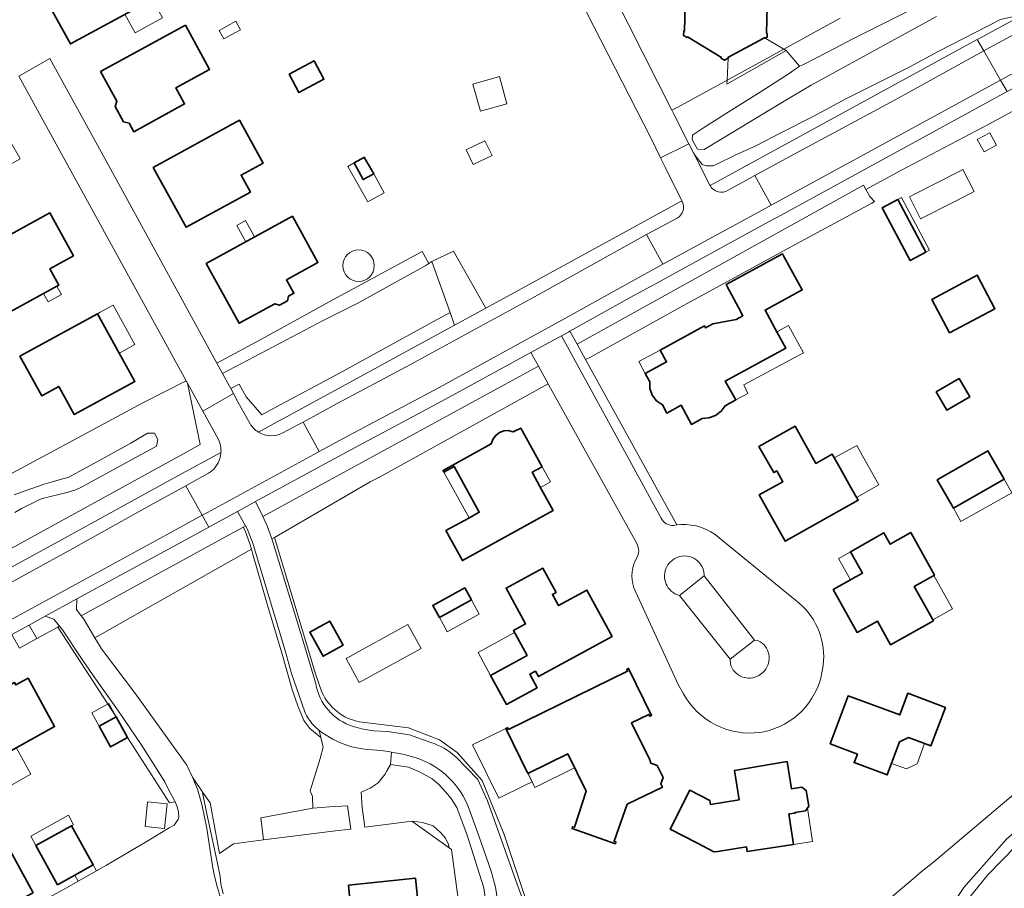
# Model space of a CAD drawing. Extents: x 147051 to 149075, y 463071 to 465537.
# Tile 135 of 229: x 148748 to 148901, y 463814 to 463949. Entities that reach past the tile are written whole.
import ezdxf

# ---------------------------------------------------------------- set-up
doc = ezdxf.new("R2010")
doc.units = 0
doc.header["$LTSCALE"] = 0.5
for name, color, linetype, lineweight in [('B-PV-GR-BEPLANTING_CULTUUR_BOSPLANTSOEN-GV', 252, 'CONTINUOUS', 18), ('B-PV-GR-BEPLANTING_CULTUUR_HEESTERS-GV', 252, 'CONTINUOUS', 18), ('B-PV-OG-BEBOUWING-GV', 6, 'CONTINUOUS', 35), ('B-PV-OG-BEBOUWING_BASSIN-GV', 6, 'CONTINUOUS', 18), ('B-PV-OG-BEBOUWING_LUIFEL-GV', 6, 'CONTINUOUS', 18), ('B-PV-OG-TERREIN_BEGROEID-GV', 252, 'CONTINUOUS', 18), ('B-PV-OG-TERREIN_ERF-GV', 252, 'CONTINUOUS', 18), ('B-PV-VH-GESLOTENVERHARDING_ASFALT-GV', 252, 'CONTINUOUS', 18), ('B-PV-VH-HALFVERHARDING_GRIND-GV', 252, 'CONTINUOUS', 18), ('B-PV-VH-ONVERHARD_ZAND-GV', 252, 'CONTINUOUS', 18), ('B-PV-VH-OPENVERHARDING_BETONSTRAATSTEEN-GV', 252, 'CONTINUOUS', 18), ('B-PV-VH-OPENVERHARDING_STRAATBAKSTEEN-GV', 252, 'CONTINUOUS', 18), ('B-PV-VH-OPENVERHARDING_TEGEL-GV', 252, 'CONTINUOUS', 18)]:
    doc.layers.add(name, color=color, linetype=linetype, lineweight=lineweight)

msp = doc.modelspace()

# ---------------------------------------------------------------- linework, layer by layer
at = {"layer": 'B-PV-GR-BEPLANTING_CULTUUR_BOSPLANTSOEN-GV', "flags": 128}
for points in [[(148882.503, 463948.807), (148887.706, 463951.365)], [(148887.706, 463951.365), (148882.503, 463948.807)], [(148890.836, 463949.941), (148883.758, 463946.029), (148871.379, 463939.259), (148867.178, 463936.752), (148854.759, 463929.261), (148853.697, 463929.323), (148853.27, 463930.011), (148852.868, 463930.815), (148852.95, 463931.467), (148854.795, 463932.735), (148859.046, 463935.442), (148863.597, 463938.275), (148867.948, 463941.083), (148869.548, 463942.211), (148867.464, 463944.622), (148867.114, 463944.868), (148858.405, 463940.102), (148850.644, 463935.854), (148849.73, 463935.358), (148849.972, 463934.878), (148852.373, 463930.132), (148853.08, 463928.734), (148853.324, 463928.327), (148854.427, 463926.927), (148855.028, 463926.727), (148856.154, 463926.728), (148856.729, 463926.954), (148859.655, 463928.408), (148862.882, 463929.863), (148866.658, 463931.844), (148871.66, 463934.377), (148876.737, 463937.136), (148886.616, 463942.052), (148891.193, 463944.534), (148900.794, 463949.451)], [(148875.89, 463949.671), (148867.114, 463944.868)], [(148883.758, 463946.029), (148890.836, 463949.941)], [(148877.927, 463946.5), (148882.503, 463948.807)], [(148882.503, 463948.807), (148877.927, 463946.5)], [(148873.9, 463944.393), (148877.927, 463946.5)], [(148877.927, 463946.5), (148873.9, 463944.393)], [(148871.379, 463939.259), (148883.758, 463946.029)], [(148867.114, 463944.868), (148867.464, 463944.622)], [(148867.464, 463944.622), (148869.548, 463942.211)], [(148870.048, 463942.437), (148873.9, 463944.393)], [(148873.9, 463944.393), (148870.048, 463942.437)], [(148869.548, 463942.211), (148867.948, 463941.083)], [(148869.548, 463942.211), (148870.048, 463942.437)], [(148870.048, 463942.437), (148869.548, 463942.211)], [(148867.948, 463941.083), (148863.597, 463938.275)], [(148867.178, 463936.752), (148871.379, 463939.259)], [(148863.597, 463938.275), (148859.046, 463935.442)], [(148854.759, 463929.261), (148867.178, 463936.752)], [(148859.046, 463935.442), (148854.795, 463932.735)], [(148854.795, 463932.735), (148852.95, 463931.467)], [(148852.95, 463931.467), (148852.868, 463930.815)], [(148852.868, 463930.815), (148853.27, 463930.011)], [(148853.27, 463930.011), (148853.697, 463929.323)], [(148853.697, 463929.323), (148854.759, 463929.261)], [(148735.481, 463860.916), (148772.573, 463881.268), (148773.258, 463881.644), (148776.425, 463883.382), (148774.451, 463892.955), (148774.255, 463893.311), (148767.536, 463889.875), (148742.448, 463876.417)], [(148747.646, 463872.847), (148748.684, 463873.438), (148749.385, 463873.814), (148750.449, 463874.352), (148751.166, 463874.692), (148751.888, 463875.018), (148753.163, 463875.311), (148754.435, 463875.621), (148755.702, 463875.949), (148756.965, 463876.293), (148757.765, 463876.67), (148769.621, 463883.124), (148769.856, 463884.188), (148769.324, 463885.145), (148768.247, 463885.145), (148765.639, 463883.611), (148760.012, 463880.502), (148755.936, 463878.295), (148754.864, 463878.013), (148753.263, 463877.558), (148752.202, 463877.233), (148751.146, 463876.891), (148750.097, 463876.531), (148749.053, 463876.155), (148747.5, 463875.558)], [(148747.5, 463875.558), (148749.053, 463876.155), (148750.097, 463876.531), (148751.146, 463876.891), (148752.202, 463877.233), (148753.263, 463877.558), (148754.864, 463878.013), (148755.936, 463878.295), (148760.012, 463880.502), (148765.639, 463883.611), (148768.247, 463885.145), (148769.324, 463885.145), (148769.856, 463884.188), (148769.621, 463883.124), (148757.765, 463876.67), (148756.965, 463876.293), (148755.702, 463875.949), (148754.435, 463875.621), (148753.163, 463875.311), (148751.888, 463875.018), (148751.166, 463874.692), (148750.449, 463874.352), (148749.385, 463873.814), (148748.684, 463873.438), (148747.646, 463872.847)], [(148889.423, 463806.079), (148895.073, 463814.573), (148901.708, 463822.08), (148910.732, 463829.891), (148919.192, 463837.495), (148918.997, 463837.871), (148917.709, 463840.281), (148917.327, 463841.237), (148917.162, 463841.115), (148890.386, 463818.468), (148888.451, 463816.979), (148887.577, 463816.207), (148879.477, 463809.365)], [(148914.124, 463814.21), (148925.027, 463826.365), (148920.204, 463835.706), (148918.088, 463833.873), (148909.519, 463826.138), (148903.149, 463820.981), (148898.826, 463816.506), (148895.945, 463812.942)], [(148820.773, 463812.601), (148820.489, 463814.516), (148817.892, 463822.706), (148816.299, 463826.972), (148815.446, 463828.375), (148814.555, 463829.417), (148813.474, 463830.612), (148812.45, 463831.446), (148810.63, 463832.489), (148808.81, 463833.247), (148806.004, 463833.683), (148805.444, 463832.704), (148805.094, 463832.091), (148804.108, 463830.801), (148802.819, 463829.967), (148801.454, 463829.36), (148801.606, 463827.01), (148802.001, 463823.917), (148808.967, 463824.796), (148809.482, 463824.773), (148809.392, 463824.837), (148810.969, 463824.664), (148812.623, 463824.135), (148813.78, 463823.11), (148814.541, 463822.217), (148815.037, 463821.224), (148815.097, 463820.733), (148815.459, 463820.473), (148818.316, 463799.353)], [(148780.018, 463813.554), (148779.641, 463815.131), (148779.514, 463816.283), (148778.809, 463819.787), (148777.475, 463826.019), (148776.803, 463829.336), (148776.933, 463829.155), (148775.208, 463831.696), (148775.376, 463831.328), (148776.079, 463829.677), (148776.758, 463827.224), (148777.438, 463823.745), (148778.346, 463817.938), (148778.598, 463816.536), (148779.051, 463814.709), (148779.855, 463812.131)]]:
    msp.add_lwpolyline(points, dxfattribs=at)
for points in [[(148879.52, 463923.707), (148834.983, 463899.018), (148836.312, 463896.605), (148836.959, 463896.931), (148851.552, 463904.994), (148857.887, 463908.469), (148867.176, 463913.544), (148880.798, 463920.941), (148881.206, 463921.162), (148880.5, 463921.965), (148879.874, 463923.065)], [(148795.642, 463902.711), (148800.823, 463905.336), (148811.469, 463911.207), (148811.954, 463911.537), (148810.926, 463913.419), (148797.018, 463905.896), (148785.863, 463899.748), (148779.015, 463896.039), (148779.897, 463894.431)], [(148783.561, 463890.803), (148785.987, 463888.015), (148788.184, 463889.21), (148798.096, 463894.509), (148812.677, 463902.53), (148815.247, 463903.943), (148812.434, 463911.864), (148811.954, 463911.537), (148811.469, 463911.207), (148800.823, 463905.336), (148795.642, 463902.711), (148779.897, 463894.431), (148780.955, 463892.499), (148781.164, 463892.115), (148782.503, 463892.796)], [(148804.161, 463878.276), (148830.519, 463892.815), (148828.977, 463895.602), (148786.139, 463872.223), (148786.826, 463870.789), (148787.57, 463868.756), (148787.952, 463868.977), (148799.36, 463875.606), (148802.836, 463877.587)], [(148783.404, 463869.992), (148783.12, 463870.56), (148757.942, 463856.755), (148758.338, 463856.24), (148760.069, 463853.348), (148784.376, 463867.132), (148784.122, 463867.987)], [(148775.208, 463831.696), (148776.933, 463829.155), (148777.962, 463827.717), (148779.429, 463819.829), (148781.59, 463821.346), (148786.29, 463821.937), (148785.87, 463825.379), (148793.947, 463826.858), (148793.879, 463828.709), (148793.5, 463829.584), (148795.062, 463834.592), (148795.513, 463836.341), (148795.196, 463837.879), (148793.486, 463839.265), (148792.551, 463840.505), (148791.613, 463842.776), (148790.721, 463845.35), (148789.058, 463851.179), (148786.99, 463858.096), (148784.552, 463866.521), (148784.376, 463867.132), (148760.069, 463853.348), (148761.084, 463851.652), (148766.35, 463844.638), (148774.347, 463833.58)], [(148786.29, 463821.937), (148797.857, 463823.393), (148799.834, 463823.643), (148799.331, 463827.237), (148796.529, 463827.113), (148793.947, 463826.858), (148785.87, 463825.379)], [(148809.392, 463824.837), (148809.482, 463824.773), (148815.097, 463820.733), (148815.037, 463821.224), (148814.541, 463822.217), (148813.78, 463823.11), (148812.623, 463824.135), (148810.969, 463824.664)]]:
    msp.add_lwpolyline(points, close=True, dxfattribs=at)
at = {"layer": 'B-PV-GR-BEPLANTING_CULTUUR_HEESTERS-GV', "flags": 128}
for points in [[(148849.875, 463865.494), (148849.311, 463864.977)], [(148850.933, 463859.962), (148854.74, 463862.984)], [(148854.74, 463862.984), (148854.677, 463863.681)], [(148850.196, 463860.217), (148850.933, 463859.962)], [(148862.571, 463853.02), (148858.803, 463850.056)], [(148863.101, 463852.947), (148862.571, 463853.02)], [(148863.466, 463852.751), (148863.101, 463852.947)], [(148858.803, 463850.056), (148858.81, 463849.261)], [(148863.251, 463847.507), (148863.875, 463847.968)]]:
    msp.add_lwpolyline(points, dxfattribs=at)
at = {"layer": 'B-PV-GR-BEPLANTING_CULTUUR_HEESTERS-GV'}
for points in [[(148854.677, 463863.681, 0.5407819), (148849.875, 463865.494)], [(148849.311, 463864.977, 0.4728797), (148850.196, 463860.217)], [(148863.875, 463847.968, 0.4810831), (148863.466, 463852.751)], [(148858.81, 463849.261, 0.4845028), (148863.251, 463847.507)]]:
    msp.add_lwpolyline(points, format="xyb", dxfattribs=at)
at = {"layer": 'B-PV-GR-BEPLANTING_CULTUUR_HEESTERS-GV', "flags": 128}
msp.add_lwpolyline([(148752.334, 463856.701), (148749.853, 463855.346), (148751.045, 463853.248), (148754.288, 463855.009), (148754.585, 463855.17), (148753.702, 463856.245)], close=True, dxfattribs=at)
at = {"layer": 'B-PV-OG-BEBOUWING-GV', "flags": 128}
for points in [[(148768.995, 463952.643), (148763.429, 463962.749), (148758.863, 463960.251), (148758.737, 463960.477), (148750.57, 463955.97), (148756.273, 463945.658)], [(148774.125, 463948.577), (148760.953, 463941.369), (148763.478, 463936.774), (148763.237, 463935.924), (148764.531, 463933.579), (148765.375, 463933.326), (148766.097, 463932.007), (148773.989, 463936.331), (148772.625, 463938.818), (148777.887, 463941.704)], [(148790.24, 463940.955), (148791.772, 463938.103), (148795.651, 463940.187), (148794.119, 463943.038)], [(148769.114, 463926.484), (148774.244, 463917.178), (148784.236, 463922.646), (148782.786, 463925.29), (148786.222, 463927.159), (148782.531, 463933.819)], [(148801.935, 463928.067), (148800.347, 463927.177), (148800.385, 463927.108), (148801.767, 463924.589), (148803.387, 463925.477), (148801.982, 463927.984)], [(148884.84, 463921.482), (148882.392, 463920.182), (148886.734, 463912), (148889.183, 463913.3)], [(148741.824, 463913.234), (148746.905, 463904.02), (148752.091, 463906.865), (148754.161, 463908.001), (148754.453, 463908.161), (148753.047, 463910.704), (148756.734, 463912.732), (148753.066, 463919.4)], [(148777.343, 463911.556), (148782.48, 463902.261), (148788.025, 463905.284), (148788.729, 463905.045), (148789.995, 463905.749), (148790.174, 463906.467), (148790.991, 463906.917), (148789.831, 463909), (148794.73, 463911.683), (148790.75, 463918.894)], [(148858.321, 463907.946), (148860.08, 463904.703), (148860.772, 463903.428), (148859.708, 463902.851), (148856.067, 463902.139), (148854.959, 463901.538), (148854.797, 463901.837), (148847.897, 463898.094), (148848.908, 463896.231), (148845.577, 463894.424), (148846.276, 463893.162), (148846.312, 463892.093), (148846.68, 463891.051), (148847.357, 463890.182), (148848.248, 463889.563), (148848.944, 463888.286), (148851.143, 463889.509), (148852.774, 463886.537), (148854.436, 463887.461), (148855.485, 463887.541), (148856.511, 463887.913), (148857.364, 463888.589), (148858.005, 463889.412), (148859.638, 463890.333), (148858.01, 463893.273), (148867.424, 463898.379), (148866.092, 463900.834), (148864.215, 463904.295), (148869.981, 463907.423), (148867.093, 463912.747), (148866.939, 463913.031), (148858.149, 463908.263)], [(148892.863, 463900.757), (148899.934, 463904.518), (148897.176, 463909.702), (148890.105, 463905.942)], [(148760.449, 463903.717), (148748.425, 463897.126), (148751.814, 463890.988), (148754.449, 463892.428), (148756.863, 463888.049), (148766.25, 463893.184), (148763.826, 463897.584)], [(148890.807, 463891.574), (148892.46, 463888.751), (148896.021, 463890.836), (148894.368, 463893.659)], [(148829.566, 463879.953), (148826.248, 463885.967), (148825.06, 463885.373), (148824.281, 463885.583), (148823.591, 463885.512), (148822.926, 463885.251), (148822.359, 463884.822), (148821.938, 463884.267), (148821.645, 463883.488), (148814.177, 463879.374), (148814.299, 463879.111), (148815.907, 463879.991), (148819.793, 463872.889), (148818.148, 463871.976), (148814.62, 463870.018), (148817.166, 463865.352), (148831.276, 463873.129), (148829.201, 463876.894), (148827.993, 463879.086)], [(148875.869, 463879.705), (148874.64, 463881.893), (148872.111, 463880.472), (148868.873, 463886.234), (148863.249, 463883.109), (148865.557, 463879.051), (148866.009, 463879.308), (148866.966, 463877.626), (148863.285, 463875.583), (148867.333, 463868.38), (148878.657, 463874.744), (148877.556, 463876.703)], [(148890.963, 463877.92), (148893.461, 463873.526), (148901.34, 463878.005), (148898.842, 463882.398)], [(148887.388, 463861.326), (148890.51, 463863.077), (148886.83, 463869.748), (148883.663, 463867.912), (148882.684, 463869.656), (148877.479, 463866.735), (148879.351, 463863.416), (148877.85, 463862.569), (148877.479, 463862.36), (148874.795, 463860.846), (148878.514, 463854.189), (148881.664, 463855.953), (148883.72, 463852.287), (148890.366, 463856.014)], [(148828.555, 463848.189), (148829.021, 463847.335), (148840.44, 463853.58), (148836.51, 463860.788), (148832.105, 463858.38), (148831.155, 463860.117), (148831.721, 463860.424), (148829.662, 463864.21), (148823.96, 463861.097), (148827, 463855.522), (148825.115, 463854.494), (148827.232, 463850.614), (148821.56, 463847.52), (148824.024, 463843.004), (148828.777, 463845.598), (148827.637, 463847.688)], [(148817.553, 463861.139), (148812.57, 463858.408), (148813.592, 463856.543), (148818.576, 463859.274)], [(148798.642, 463852.21), (148796.568, 463855.967), (148793.446, 463854.244), (148795.521, 463850.486)], [(148827.329, 463832.294), (148833.533, 463835.337), (148836.392, 463829.51), (148834.594, 463823.909), (148834.299, 463824.004), (148834.205, 463823.709), (148840.954, 463821.344), (148841.035, 463821.628), (148840.75, 463821.731), (148842.785, 463827.482), (148848.261, 463830.124), (148848.022, 463830.651), (148848.361, 463831.633), (148847.437, 463833.538), (148846.453, 463833.895), (148846.316, 463834.4), (148843.447, 463840.143), (148846.147, 463841.452), (148846.287, 463841.171), (148846.566, 463841.308), (148842.986, 463848.606), (148842.708, 463848.469), (148842.844, 463848.191), (148824.331, 463839.11), (148824.194, 463839.389), (148823.917, 463839.252)], [(148750.495, 463813.732), (148741.697, 463829.715), (148741.127, 463829.402), (148740.303, 463830.9), (148745.699, 463833.87), (148745.174, 463834.825), (148753.803, 463839.575), (148749.675, 463847.074), (148747.792, 463846.037), (148747.584, 463846.414), (148746.533, 463845.835), (148746.625, 463845.669), (148744.119, 463844.289), (148744.664, 463843.3), (148742.185, 463841.935), (148741.548, 463843.091), (148734.26, 463839.079), (148736.864, 463834.348), (148734.612, 463833.101), (148741.38, 463820.355), (148740.788, 463820.041), (148745.608, 463811.169)], [(148874.33, 463836.862), (148878.544, 463835.29), (148878.047, 463833.96), (148883.182, 463832.043), (148885.111, 463837.214), (148886.512, 463837.856), (148889.978, 463836.557), (148892.226, 463842.548), (148886.384, 463844.742), (148885.122, 463841.378), (148877.117, 463844.337)], [(148765.12, 463837.858), (148763.367, 463841.054), (148760.737, 463839.611), (148762.49, 463836.415)], [(148867.628, 463834.147), (148859.454, 463832.75), (148860.173, 463828.167), (148855.716, 463827.47), (148855.618, 463828.095), (148852.525, 463829.685), (148849.453, 463823.624), (148853.691, 463821.418), (148856.268, 463820.077), (148856.858, 463820.169), (148861.304, 463820.864), (148861.417, 463820.142), (148868.628, 463821.245), (148867.904, 463825.979), (148868.886, 463826.13), (148868.87, 463826.229), (148870.509, 463826.479), (148871.008, 463827.194), (148870.596, 463829.637), (148869.915, 463830.136), (148868.296, 463829.896)], [(148756.933, 463816.458), (148759.809, 463818.051), (148756.439, 463824.138), (148750.907, 463821.076), (148754.277, 463814.988)], [(148799.454, 463814.917), (148800.029, 463808.874), (148806.184, 463809.53), (148806.97, 463802.725), (148810.522, 463803.174), (148810.002, 463809.937), (148810.509, 463809.991), (148809.865, 463816.027)]]:
    msp.add_lwpolyline(points, close=True, dxfattribs=at)
msp.add_lwpolyline([(148851.826, 463953.807), (148851.677, 463947.647), (148851.567, 463947.653), (148851.531, 463946.999), (148852.08, 463946.657), (148852.138, 463946.752), (148857.409, 463943.556), (148857.352, 463943.461), (148857.921, 463943.125), (148858.494, 463943.441), (148858.442, 463943.539), (148863.889, 463946.489), (148864.174, 463946.643), (148864.224, 463946.551), (148864.508, 463946.706), (148864.53, 463947.358), (148864.424, 463947.361), (148864.596, 463953.516)], dxfattribs=at)
at = {"layer": 'B-PV-OG-BEBOUWING_BASSIN-GV', "flags": 128}
for points in [[(148780.106, 463946.438), (148782.7, 463947.874), (148781.968, 463949.196), (148779.374, 463947.76)], [(148889.166, 463918.887), (148896.214, 463922.491), (148896.703, 463922.741), (148894.957, 463926.155), (148894.468, 463925.905), (148887.42, 463922.301), (148886.635, 463921.9), (148888.381, 463918.486)]]:
    msp.add_lwpolyline(points, close=True, dxfattribs=at)
at = {"layer": 'B-PV-OG-BEBOUWING_BASSIN-GV'}
for points in [[(148803.484, 463911.204, 1), (148798.594, 463911.204)], [(148798.594, 463911.204, 1), (148803.484, 463911.204)]]:
    msp.add_lwpolyline(points, format="xyb", dxfattribs=at)
at = {"layer": 'B-PV-OG-BEBOUWING_LUIFEL-GV', "flags": 128}
for points in [[(148766.334, 463947.402), (148770.59, 463949.739), (148768.995, 463952.643), (148764.74, 463950.307)], [(148867.464, 463944.622), (148864.224, 463946.551), (148864.174, 463946.643), (148863.889, 463946.489), (148858.442, 463943.539), (148858.494, 463943.441), (148858.3, 463940.045), (148858.265, 463939.425)], [(148818.771, 463939.412), (148819.962, 463935.201), (148824.102, 463936.372), (148822.912, 463940.583)], [(148898.24, 463928.88), (148900.165, 463929.939), (148899.111, 463931.853), (148897.186, 463930.794)], [(148746.51, 463926.743), (148748.439, 463927.81), (148747.22, 463930.014), (148745.29, 463928.959)], [(148820.682, 463930.627), (148817.745, 463929.228), (148818.842, 463926.926), (148821.779, 463928.325)], [(148803.387, 463925.477), (148801.767, 463924.589), (148800.347, 463927.177), (148799.394, 463926.642), (148802.489, 463921.123), (148805.03, 463922.548)], [(148889.183, 463913.3), (148889.767, 463913.609), (148885.424, 463921.792), (148884.84, 463921.482)], [(148783.478, 463918.216), (148782.112, 463917.469), (148783.501, 463914.931), (148784.867, 463915.678)], [(148754.161, 463908.001), (148752.091, 463906.865), (148752.787, 463905.596), (148754.857, 463906.731)], [(148763.826, 463897.584), (148764.258, 463897.822), (148766.267, 463898.928), (148762.89, 463905.061), (148760.882, 463903.955), (148760.449, 463903.717)], [(148870.156, 463897.677), (148867.865, 463901.901), (148866.048, 463900.916), (148867.424, 463898.379), (148859.97, 463894.336), (148858.01, 463893.273), (148859.638, 463890.333), (148861.503, 463891.352), (148860.9, 463892.657)], [(148844.566, 463896.287), (148845.577, 463894.424), (148848.908, 463896.231), (148847.897, 463898.094)], [(148875.869, 463879.705), (148877.556, 463876.703), (148878.408, 463875.187), (148881.897, 463877.148), (148879.358, 463881.666), (148878.457, 463883.269), (148874.968, 463881.309)], [(148818.233, 463872.023), (148819.793, 463872.889), (148815.907, 463879.991), (148814.299, 463879.111)], [(148830.871, 463877.587), (148829.566, 463879.953), (148827.993, 463879.086), (148829.201, 463876.894), (148829.297, 463876.72)], [(148893.461, 463873.526), (148894.65, 463871.433), (148902.529, 463875.912), (148901.34, 463878.005)], [(148877.479, 463862.36), (148877.85, 463862.569), (148879.351, 463863.416), (148877.479, 463866.735), (148876.118, 463865.967), (148875.607, 463865.679)], [(148893.333, 463857.875), (148890.439, 463863.036), (148887.388, 463861.326), (148890.282, 463856.165)], [(148819.802, 463857.036), (148818.576, 463859.273), (148813.592, 463856.543), (148814.17, 463855.488), (148814.818, 463854.305)], [(148799.107, 463850.128), (148801.156, 463846.4), (148810.762, 463851.679), (148808.713, 463855.407)], [(148827.232, 463850.614), (148825.291, 463854.172), (148819.619, 463851.078), (148821.56, 463847.52)], [(148760.737, 463839.611), (148763.367, 463841.054), (148762.212, 463843.159), (148759.582, 463841.716)], [(148823.917, 463839.252), (148818.764, 463836.725), (148822.835, 463828.423), (148826.847, 463830.391), (148827.988, 463830.95)], [(148886.181, 463832.974), (148887.824, 463833.756), (148888.979, 463836.931), (148886.512, 463837.856), (148885.111, 463837.214), (148883.853, 463833.842)], [(148741.697, 463829.715), (148742.663, 463827.959), (148750.084, 463832.191), (148747.829, 463836.287), (148745.174, 463834.825), (148745.699, 463833.87), (148740.303, 463830.9), (148741.127, 463829.402)], [(148827.329, 463832.294), (148827.988, 463830.95), (148828.409, 463830.091), (148834.614, 463833.134), (148833.533, 463835.337)], [(148770.88, 463823.729), (148771.276, 463827.567), (148768.26, 463827.878), (148767.864, 463824.04)], [(148750.101, 463822.533), (148750.907, 463821.076), (148756.439, 463824.138), (148756.755, 463824.314), (148755.948, 463825.77)], [(148868.628, 463821.245), (148871.563, 463821.694), (148870.773, 463826.857), (148870.509, 463826.479), (148868.87, 463826.229), (148868.886, 463826.13), (148867.904, 463825.979)], [(148757.459, 463815.53), (148760.319, 463817.152), (148759.809, 463818.051), (148756.933, 463816.458)]]:
    msp.add_lwpolyline(points, close=True, dxfattribs=at)
at = {"layer": 'B-PV-OG-TERREIN_BEGROEID-GV', "flags": 128}
for points in [[(148900.794, 463949.451), (148891.193, 463944.534), (148886.616, 463942.052), (148876.737, 463937.136), (148871.66, 463934.377), (148866.658, 463931.844), (148862.882, 463929.863), (148859.655, 463928.408), (148856.729, 463926.954), (148856.154, 463926.728), (148855.028, 463926.727), (148854.427, 463926.927), (148853.324, 463928.327), (148853.08, 463928.734), (148855.633, 463923.734), (148855.666, 463923.666), (148860.109, 463926.083), (148897.185, 463946.353), (148897.703, 463946.636), (148904.469, 463950.317)], [(148834.983, 463899.018), (148879.52, 463923.707), (148879.874, 463923.065), (148885.206, 463925.918), (148898.955, 463933.207), (148913.882, 463941.297), (148914.167, 463941.441), (148914.435, 463941.575), (148915.355, 463942.037), (148915.802, 463942.263), (148914.691, 463943.694), (148913.119, 463944.742), (148909.544, 463942.802), (148909.682, 463942.553), (148902.123, 463938.426), (148901.801, 463938.251), (148866.146, 463918.76), (148865.327, 463918.312), (148848.779, 463909.267), (148847.956, 463908.818), (148843.265, 463906.257), (148833.885, 463901.012)], [(148827.82, 463897.693), (148813.978, 463890.128), (148801.173, 463883.308), (148795.918, 463880.462), (148785.035, 463874.526), (148786.139, 463872.223), (148828.977, 463895.602)], [(148782.239, 463873.001), (148777.765, 463870.561), (148772.185, 463867.51), (148759.65, 463860.697), (148757.271, 463859.398), (148757.182, 463857.745), (148757.942, 463856.755), (148783.12, 463870.56), (148783.466, 463870.749)]]:
    msp.add_lwpolyline(points, close=True, dxfattribs=at)
for points in [[(148815.247, 463903.943), (148812.677, 463902.53)], [(148815.953, 463901.956), (148815.247, 463903.943)], [(148812.677, 463902.53), (148798.096, 463894.509)], [(148788.884, 463887.166), (148815.953, 463901.956)], [(148798.096, 463894.509), (148788.184, 463889.21)], [(148776.226, 463889.725), (148774.451, 463892.955)], [(148774.451, 463892.955), (148776.425, 463883.382)], [(148782.503, 463892.796), (148781.164, 463892.115)], [(148781.164, 463892.115), (148781.582, 463891.344)], [(148781.582, 463891.344), (148782.343, 463889.943)], [(148783.561, 463890.803), (148782.503, 463892.796)], [(148782.343, 463889.943), (148784.186, 463886.607)], [(148785.987, 463888.015), (148783.561, 463890.803)], [(148776.857, 463888.587), (148776.226, 463889.725)], [(148777.63, 463887.192), (148776.857, 463888.587)], [(148788.184, 463889.21), (148785.987, 463888.015)], [(148779.296, 463884.16), (148777.63, 463887.192)], [(148785.472, 463885.332), (148788.869, 463887.212)], [(148788.869, 463887.212), (148788.884, 463887.166)], [(148772.968, 463878.518), (148779.655, 463882.147)], [(148776.425, 463883.382), (148773.258, 463881.644)], [(148772.573, 463881.268), (148735.481, 463860.916)], [(148773.258, 463881.644), (148772.573, 463881.268)], [(148754.895, 463868.599), (148772.968, 463878.518)], [(148792.683, 463841.849), (148790.623, 463847.799), (148789.565, 463851.533), (148784.546, 463868.23), (148783.762, 463870.206), (148783.466, 463870.749), (148783.12, 463870.56), (148783.404, 463869.992), (148784.122, 463867.987), (148784.376, 463867.132), (148784.552, 463866.521), (148786.99, 463858.096), (148789.058, 463851.179), (148790.721, 463845.35), (148791.613, 463842.776), (148792.551, 463840.505), (148793.486, 463839.265), (148795.196, 463837.879), (148794.932, 463838.954)], [(148736.535, 463858.585), (148754.895, 463868.599)], [(148787.952, 463868.977), (148787.57, 463868.756)], [(148787.57, 463868.756), (148787.738, 463868.296)], [(148794.354, 463847.757), (148787.952, 463868.977)], [(148787.738, 463868.296), (148792.02, 463854.164)], [(148792.02, 463854.164), (148794.377, 463846.241)], [(148795.354, 463844.913), (148794.354, 463847.757)], [(148800.192, 463839.585), (148801.741, 463839.162)], [(148808.786, 463839.376), (148801.19, 463840.295)], [(148813.605, 463837.513), (148808.786, 463839.376)], [(148801.741, 463839.162), (148803.414, 463838.919)], [(148803.414, 463838.919), (148805.538, 463838.816)], [(148805.538, 463838.816), (148808.948, 463838.292)], [(148808.948, 463838.292), (148812.252, 463837.098)], [(148816.366, 463835.544), (148813.605, 463837.513)], [(148806.157, 463835.608), (148806.004, 463833.683)], [(148808.159, 463835.247), (148806.157, 463835.608)], [(148810.141, 463834.665), (148808.159, 463835.247)], [(148816.133, 463834.874), (148819.561, 463831.321)], [(148820.257, 463831.205), (148816.366, 463835.544)], [(148806.004, 463833.683), (148808.81, 463833.247)], [(148808.81, 463833.247), (148810.63, 463832.489)], [(148810.63, 463832.489), (148812.45, 463831.446)], [(148812.45, 463831.446), (148813.474, 463830.612)], [(148813.474, 463830.612), (148814.555, 463829.417)], [(148819.561, 463831.321), (148821.052, 463828.017)], [(148823.654, 463822.809), (148820.257, 463831.205)], [(148814.555, 463829.417), (148815.446, 463828.375)], [(148815.446, 463828.375), (148816.299, 463826.972)], [(148821.052, 463828.017), (148825.974, 463814.199)], [(148816.299, 463826.972), (148817.892, 463822.706)], [(148819.802, 463822.443), (148818.215, 463826.733)], [(148817.892, 463822.706), (148820.489, 463814.516)], [(148827.42, 463811.459), (148823.654, 463822.809)], [(148821.626, 463817.087), (148819.802, 463822.443)], [(148822.331, 463814.622), (148821.626, 463817.087)], [(148820.489, 463814.516), (148820.773, 463812.601)]]:
    msp.add_lwpolyline(points, dxfattribs=at)
at = {"layer": 'B-PV-OG-TERREIN_BEGROEID-GV'}
for points in [[(148784.186, 463886.607, 0.1183161), (148785.472, 463885.332)], [(148779.655, 463882.147, 0.1247098), (148779.296, 463884.16)], [(148794.377, 463846.241, 0.2815236), (148800.192, 463839.585)], [(148801.19, 463840.295, -0.2466222), (148795.354, 463844.913)], [(148793.998, 463839.829, -0.0776763), (148792.683, 463841.849)], [(148794.932, 463838.954, -0.0414693), (148793.998, 463839.829)], [(148812.252, 463837.098, -0.1020437), (148816.133, 463834.874)], [(148818.215, 463826.733, 0.2254155), (148810.141, 463834.665)], [(148822.489, 463806.658, 0.0637868), (148822.331, 463814.622)]]:
    msp.add_lwpolyline(points, format="xyb", dxfattribs=at)
at = {"layer": 'B-PV-OG-TERREIN_ERF-GV', "flags": 128}
for points in [[(148825.046, 463984.156), (148849.73, 463935.358), (148850.644, 463935.854), (148858.405, 463940.102), (148867.114, 463944.868), (148875.89, 463949.671)], [(148742.448, 463876.417), (148767.536, 463889.875), (148774.255, 463893.311), (148748.226, 463940.664), (148753.051, 463943.38), (148762.47, 463926.234), (148779.015, 463896.039), (148785.863, 463899.748), (148797.018, 463905.896), (148810.926, 463913.419), (148811.954, 463911.537), (148812.434, 463911.864), (148815.791, 463913.463), (148820.807, 463904.608), (148840.025, 463915.109), (148851.281, 463921.268), (148851.263, 463921.296), (148848.688, 463926.538), (148847.973, 463927.979), (148846.483, 463930.983), (148832.01, 463959.365)], [(148864.596, 463953.516), (148864.424, 463947.361), (148864.53, 463947.358), (148864.508, 463946.706), (148864.224, 463946.551), (148864.174, 463946.643), (148863.889, 463946.489), (148858.442, 463943.539), (148858.494, 463943.441), (148857.921, 463943.125), (148857.352, 463943.461), (148857.409, 463943.556), (148852.138, 463946.752), (148852.08, 463946.657), (148851.531, 463946.999), (148851.567, 463947.653), (148851.677, 463947.647), (148851.826, 463953.807)], [(148913.882, 463941.297), (148898.955, 463933.207), (148885.206, 463925.918), (148879.874, 463923.065), (148880.5, 463921.965), (148881.206, 463921.162), (148880.798, 463920.941), (148867.176, 463913.544), (148857.887, 463908.469), (148851.552, 463904.994), (148836.959, 463896.931), (148836.312, 463896.605), (148836.611, 463896.063), (148850.468, 463870.897), (148851.123, 463870.95)], [(148844.252, 463868.009), (148830.875, 463892.172), (148830.519, 463892.815), (148804.161, 463878.276), (148802.836, 463877.587), (148799.36, 463875.606), (148787.952, 463868.977), (148794.354, 463847.757), (148795.354, 463844.913)], [(148857.073, 463868.884), (148869.48, 463858.761), (148870.055, 463858.25)], [(148844.078, 463865.409), (148844.266, 463865.767)], [(148779.855, 463812.131), (148779.051, 463814.709), (148778.598, 463816.536), (148778.346, 463817.938), (148777.438, 463823.745), (148776.758, 463827.224), (148776.079, 463829.677), (148775.376, 463831.328), (148775.208, 463831.696), (148774.347, 463833.58), (148766.35, 463844.638), (148761.084, 463851.652), (148760.069, 463853.348), (148758.338, 463856.24), (148757.942, 463856.755), (148757.182, 463857.745), (148757.271, 463859.398), (148752.334, 463856.701), (148753.702, 463856.245), (148754.585, 463855.17), (148755.049, 463854.606), (148758.003, 463850.14), (148759.79, 463847.511), (148763.726, 463841.957), (148767.236, 463836.753), (148770.947, 463830.999), (148771.524, 463829.773), (148772.452, 463828.096), (148772.548, 463827.85), (148772.854, 463827.07), (148773.055, 463826.294), (148773.106, 463825.443), (148772.981, 463825.118), (148772.382, 463824.216), (148771.607, 463823.84), (148768.056, 463821.659), (148761.854, 463818.023), (148760.319, 463817.152), (148757.459, 463815.53), (148755.402, 463814.363)], [(148851.504, 463844.667), (148850.761, 463846.012), (148844.093, 463860.565)], [(148743.95, 463807.068), (148749.452, 463809.902), (148752.478, 463811.632), (148752.026, 463812.532), (148755.402, 463814.363), (148757.459, 463815.53), (148760.319, 463817.152), (148761.854, 463818.023), (148768.056, 463821.659), (148771.607, 463823.84), (148772.382, 463824.216), (148772.981, 463825.118), (148773.106, 463825.443), (148773.055, 463826.294), (148772.854, 463827.07), (148772.548, 463827.85), (148771.632, 463827.699), (148765.12, 463837.858), (148762.49, 463836.415), (148760.737, 463839.611), (148763.367, 463841.054), (148754.288, 463855.009), (148751.045, 463853.248), (148748.331, 463851.752)], [(148873.137, 463848.422), (148873.038, 463847.937)], [(148879.477, 463809.365), (148887.577, 463816.207), (148888.451, 463816.979), (148890.386, 463818.468), (148917.162, 463841.115)], [(148801.19, 463840.295), (148808.786, 463839.376), (148813.605, 463837.513), (148816.366, 463835.544), (148820.257, 463831.205), (148823.654, 463822.809), (148827.42, 463811.459), (148831.155, 463806.532), (148830.34, 463805.781)], [(148794.932, 463838.954), (148795.196, 463837.879), (148795.513, 463836.341), (148795.062, 463834.592), (148793.5, 463829.584), (148793.879, 463828.709), (148793.947, 463826.858), (148796.529, 463827.113), (148799.331, 463827.237), (148799.834, 463823.643), (148797.857, 463823.393), (148786.29, 463821.937), (148781.59, 463821.346), (148779.429, 463819.829), (148777.962, 463827.717), (148776.933, 463829.155), (148776.803, 463829.336), (148777.475, 463826.019), (148778.809, 463819.787), (148779.514, 463816.283), (148779.641, 463815.131), (148780.018, 463813.554)], [(148797.024, 463837.631), (148795.998, 463838.244)], [(148864.014, 463838.77), (148863.392, 463838.656)], [(148787.054, 463796.952), (148787.76, 463795.359), (148818.316, 463799.353), (148815.459, 463820.473), (148815.097, 463820.733), (148809.482, 463824.773), (148808.967, 463824.796), (148802.001, 463823.917), (148801.606, 463827.01), (148801.454, 463829.36), (148802.819, 463829.967), (148804.108, 463830.801), (148805.094, 463832.091), (148805.444, 463832.704), (148806.004, 463833.683), (148806.157, 463835.608), (148805.615, 463835.706), (148804.53, 463835.836), (148803.186, 463835.942)]]:
    msp.add_lwpolyline(points, dxfattribs=at)
for points in [[(148768.995, 463952.643), (148756.273, 463945.658), (148750.57, 463955.97), (148758.737, 463960.477), (148758.863, 463960.251), (148763.429, 463962.749)], [(148774.125, 463948.577), (148777.887, 463941.704), (148772.625, 463938.818), (148773.989, 463936.331), (148766.097, 463932.007), (148765.375, 463933.326), (148764.531, 463933.579), (148763.237, 463935.924), (148763.478, 463936.774), (148760.953, 463941.369)], [(148780.106, 463946.438), (148779.374, 463947.76), (148781.968, 463949.196), (148782.7, 463947.874)], [(148790.24, 463940.955), (148794.119, 463943.038), (148795.651, 463940.187), (148791.772, 463938.103)], [(148769.114, 463926.484), (148782.531, 463933.819), (148786.222, 463927.159), (148782.786, 463925.29), (148784.236, 463922.646), (148774.244, 463917.178)], [(148803.387, 463925.477), (148801.767, 463924.589), (148800.385, 463927.108), (148800.347, 463927.177), (148801.935, 463928.067), (148801.982, 463927.984)], [(148889.166, 463918.887), (148888.381, 463918.486), (148886.635, 463921.9), (148887.42, 463922.301), (148894.468, 463925.905), (148894.957, 463926.155), (148896.703, 463922.741), (148896.214, 463922.491)], [(148889.183, 463913.3), (148886.734, 463912), (148882.392, 463920.182), (148884.84, 463921.482)], [(148741.824, 463913.234), (148753.066, 463919.4), (148756.734, 463912.732), (148753.047, 463910.704), (148754.453, 463908.161), (148754.161, 463908.001), (148752.091, 463906.865), (148746.905, 463904.02)], [(148777.343, 463911.556), (148790.75, 463918.894), (148794.73, 463911.683), (148789.831, 463909), (148790.991, 463906.917), (148790.174, 463906.467), (148789.995, 463905.749), (148788.729, 463905.045), (148788.025, 463905.284), (148782.48, 463902.261)], [(148859.638, 463890.333), (148858.005, 463889.412), (148857.364, 463888.589), (148856.511, 463887.913), (148855.485, 463887.541), (148854.436, 463887.461), (148852.774, 463886.537), (148851.143, 463889.509), (148848.944, 463888.286), (148848.248, 463889.563), (148847.357, 463890.182), (148846.68, 463891.051), (148846.312, 463892.093), (148846.276, 463893.162), (148845.577, 463894.424), (148848.908, 463896.231), (148847.897, 463898.094), (148854.797, 463901.837), (148854.959, 463901.538), (148856.067, 463902.139), (148859.708, 463902.851), (148860.772, 463903.428), (148860.08, 463904.703), (148858.321, 463907.946), (148858.149, 463908.263), (148866.939, 463913.031), (148867.093, 463912.747), (148869.981, 463907.423), (148864.215, 463904.295), (148866.092, 463900.834), (148867.424, 463898.379), (148858.01, 463893.273)], [(148892.863, 463900.757), (148890.105, 463905.942), (148897.176, 463909.702), (148899.934, 463904.518)], [(148763.826, 463897.584), (148766.25, 463893.184), (148756.863, 463888.049), (148754.449, 463892.428), (148751.814, 463890.988), (148748.425, 463897.126), (148760.449, 463903.717)], [(148890.807, 463891.574), (148894.368, 463893.659), (148896.021, 463890.836), (148892.46, 463888.751)], [(148814.299, 463879.111), (148814.177, 463879.374), (148821.645, 463883.488), (148821.938, 463884.267), (148822.359, 463884.822), (148822.926, 463885.251), (148823.591, 463885.512), (148824.281, 463885.583), (148825.06, 463885.373), (148826.248, 463885.967), (148829.566, 463879.953), (148827.993, 463879.086), (148829.201, 463876.894), (148831.276, 463873.129), (148817.166, 463865.352), (148814.62, 463870.018), (148818.148, 463871.976), (148819.793, 463872.889), (148815.907, 463879.991)], [(148877.556, 463876.703), (148878.657, 463874.744), (148867.333, 463868.38), (148863.285, 463875.583), (148866.966, 463877.626), (148866.009, 463879.308), (148865.557, 463879.051), (148863.249, 463883.109), (148868.873, 463886.234), (148872.111, 463880.472), (148874.64, 463881.893), (148875.869, 463879.705)], [(148890.963, 463877.92), (148898.842, 463882.398), (148901.34, 463878.005), (148893.461, 463873.526)], [(148887.388, 463861.326), (148890.366, 463856.014), (148883.72, 463852.287), (148881.664, 463855.953), (148878.514, 463854.189), (148874.795, 463860.846), (148877.479, 463862.36), (148877.85, 463862.569), (148879.351, 463863.416), (148877.479, 463866.735), (148882.684, 463869.656), (148883.663, 463867.912), (148886.83, 463869.748), (148890.51, 463863.077)], [(148828.555, 463848.189), (148827.637, 463847.688), (148828.777, 463845.598), (148824.024, 463843.004), (148821.56, 463847.52), (148827.232, 463850.614), (148825.115, 463854.494), (148827, 463855.522), (148823.96, 463861.097), (148829.662, 463864.21), (148831.721, 463860.424), (148831.155, 463860.117), (148832.105, 463858.38), (148836.51, 463860.788), (148840.44, 463853.58), (148829.021, 463847.335)], [(148813.592, 463856.543), (148812.57, 463858.408), (148817.553, 463861.139), (148818.576, 463859.274)], [(148763.367, 463841.054), (148765.12, 463837.858), (148771.632, 463827.699), (148772.548, 463827.85), (148772.452, 463828.096), (148771.524, 463829.773), (148770.947, 463830.999), (148767.236, 463836.753), (148763.726, 463841.957), (148759.79, 463847.511), (148758.003, 463850.14), (148755.049, 463854.606), (148754.585, 463855.17), (148754.288, 463855.009)], [(148798.642, 463852.21), (148795.521, 463850.486), (148793.446, 463854.244), (148796.568, 463855.967)], [(148823.917, 463839.252), (148824.194, 463839.389), (148824.331, 463839.11), (148842.844, 463848.191), (148842.708, 463848.469), (148842.986, 463848.606), (148846.566, 463841.308), (148846.287, 463841.171), (148846.147, 463841.452), (148843.447, 463840.143), (148846.316, 463834.4), (148846.453, 463833.895), (148847.437, 463833.538), (148848.361, 463831.633), (148848.022, 463830.651), (148848.261, 463830.124), (148842.785, 463827.482), (148840.75, 463821.731), (148841.035, 463821.628), (148840.954, 463821.344), (148834.205, 463823.709), (148834.299, 463824.004), (148834.594, 463823.909), (148836.392, 463829.51), (148833.533, 463835.337), (148827.329, 463832.294)], [(148750.495, 463813.732), (148745.608, 463811.169), (148740.788, 463820.041), (148741.38, 463820.355), (148734.612, 463833.101), (148736.864, 463834.348), (148734.26, 463839.079), (148741.548, 463843.091), (148742.185, 463841.935), (148744.664, 463843.3), (148744.119, 463844.289), (148746.625, 463845.669), (148746.533, 463845.835), (148747.584, 463846.414), (148747.792, 463846.037), (148749.675, 463847.074), (148753.803, 463839.575), (148745.174, 463834.825), (148745.699, 463833.87), (148740.303, 463830.9), (148741.127, 463829.402), (148741.697, 463829.715)], [(148874.33, 463836.862), (148877.117, 463844.337), (148885.122, 463841.378), (148886.384, 463844.742), (148892.226, 463842.548), (148889.978, 463836.557), (148886.512, 463837.856), (148885.111, 463837.214), (148883.182, 463832.043), (148878.047, 463833.96), (148878.544, 463835.29)], [(148868.628, 463821.245), (148861.417, 463820.142), (148861.304, 463820.864), (148856.858, 463820.169), (148856.268, 463820.077), (148853.691, 463821.418), (148849.453, 463823.624), (148852.525, 463829.685), (148855.618, 463828.095), (148855.716, 463827.47), (148860.173, 463828.167), (148859.454, 463832.75), (148867.628, 463834.147), (148868.296, 463829.896), (148869.915, 463830.136), (148870.596, 463829.637), (148871.008, 463827.194), (148870.509, 463826.479), (148868.87, 463826.229), (148868.886, 463826.13), (148867.904, 463825.979)], [(148756.933, 463816.458), (148754.277, 463814.988), (148750.907, 463821.076), (148756.439, 463824.138), (148759.809, 463818.051)], [(148799.454, 463814.917), (148809.865, 463816.027), (148810.509, 463809.991), (148810.002, 463809.937), (148810.522, 463803.174), (148806.97, 463802.725), (148806.184, 463809.53), (148800.029, 463808.874)]]:
    msp.add_lwpolyline(points, close=True, dxfattribs=at)
at = {"layer": 'B-PV-OG-TERREIN_ERF-GV'}
for points in [[(148798.594, 463911.204, -1), (148803.484, 463911.204)], [(148803.484, 463911.204, -1), (148798.594, 463911.204)], [(148851.123, 463870.95, -0.2013457), (148857.073, 463868.884)], [(148844.568, 463866.873, 0.1374616), (148844.252, 463868.009)], [(148844.266, 463865.767, 0.1337208), (148844.568, 463866.873)], [(148844.093, 463860.565, -0.2413297), (148844.078, 463865.409)], [(148870.055, 463858.25, -0.2470665), (148873.137, 463848.422)], [(148873.038, 463847.937, -0.3055912), (148864.014, 463838.77)], [(148795.354, 463844.913, 0.2466222), (148801.19, 463840.295)], [(148863.392, 463838.656, -0.3081209), (148851.504, 463844.667)], [(148795.998, 463838.244, -0.0407107), (148794.932, 463838.954)], [(148803.186, 463835.942, -0.1163364), (148797.024, 463837.631)]]:
    msp.add_lwpolyline(points, format="xyb", dxfattribs=at)
at = {"layer": 'B-PV-VH-GESLOTENVERHARDING_ASFALT-GV', "flags": 128}
for points in [[(148920.669, 463956.844), (148898.55, 463944.787)], [(148898.55, 463944.787), (148898.19, 463944.588)], [(148898.19, 463944.588), (148900.794, 463940.02)], [(148901.156, 463940.217), (148908.873, 463944.409)], [(148900.794, 463940.02), (148901.156, 463940.217)], [(148855.666, 463923.666), (148855.633, 463923.734), (148853.08, 463928.734), (148852.373, 463930.132), (148847.973, 463927.979), (148848.688, 463926.538), (148851.263, 463921.296), (148851.281, 463921.268)], [(148850.521, 463918.604), (148845.805, 463916.035), (148848.334, 463911.42), (148864.32, 463920.155), (148865.142, 463920.604), (148862.613, 463925.209), (148861.795, 463924.762), (148858.466, 463922.937)], [(148781.582, 463891.344), (148776.857, 463888.587)], [(148782.343, 463889.943), (148781.582, 463891.344)], [(148784.186, 463886.607), (148782.343, 463889.943)], [(148776.857, 463888.587), (148777.63, 463887.192)], [(148777.63, 463887.192), (148779.296, 463884.16)], [(148792.408, 463886.885), (148791.612, 463886.447)], [(148794.918, 463882.309), (148792.408, 463886.885)], [(148791.612, 463886.447), (148789.28, 463885.207)], [(148794.091, 463881.861), (148794.918, 463882.309)], [(148777.561, 463872.843), (148794.091, 463881.861)], [(148777.241, 463878.668), (148775.005, 463877.429)], [(148775.005, 463877.429), (148774.201, 463876.987)], [(148774.201, 463876.987), (148776.758, 463872.404)], [(148794.377, 463846.241), (148792.02, 463854.164), (148787.738, 463868.296), (148787.57, 463868.756), (148786.826, 463870.789), (148786.139, 463872.223), (148785.035, 463874.526), (148782.239, 463873.001), (148783.466, 463870.749), (148783.762, 463870.206), (148784.546, 463868.23), (148789.565, 463851.533), (148790.623, 463847.799), (148792.683, 463841.849)], [(148776.758, 463872.404), (148777.561, 463872.843)], [(148812.252, 463837.098), (148808.948, 463838.292), (148805.538, 463838.816), (148803.414, 463838.919), (148801.741, 463839.162), (148800.192, 463839.585)], [(148795.998, 463838.244), (148797.024, 463837.631)], [(148803.186, 463835.942), (148804.53, 463835.836), (148805.615, 463835.706), (148806.157, 463835.608), (148808.159, 463835.247), (148810.141, 463834.665)], [(148825.858, 463803.989), (148826.467, 463804.771), (148826.769, 463804.629), (148827.606, 463803.367), (148828.073, 463802.662), (148829.076, 463801.092), (148831.613, 463803.331), (148831.122, 463804.416), (148830.34, 463805.781), (148827.199, 463811.261), (148826.696, 463812.255), (148825.974, 463814.199), (148821.052, 463828.017), (148819.561, 463831.321), (148816.133, 463834.874)], [(148818.215, 463826.733), (148819.802, 463822.443), (148821.626, 463817.087), (148822.331, 463814.622)]]:
    msp.add_lwpolyline(points, dxfattribs=at)
for points in [[(148883.751, 463936.604), (148868.737, 463928.55), (148862.613, 463925.209), (148865.142, 463920.604), (148900.794, 463940.02), (148898.19, 463944.588), (148884.867, 463937.214)], [(148828.95, 463906.674), (148808.43, 463895.471), (148797.688, 463889.787), (148792.408, 463886.885), (148794.918, 463882.309), (148800.179, 463885.158), (148812.981, 463891.976), (148832.634, 463902.718), (148848.334, 463911.42), (148845.805, 463916.035)], [(148686.448, 463822.821), (148702.161, 463831.679), (148706.452, 463834.033), (148758.645, 463862.541), (148771.18, 463869.354), (148776.758, 463872.404), (148774.201, 463876.987), (148768.688, 463873.959), (148756.144, 463866.965), (148737.377, 463856.652), (148721.733, 463848.081), (148706.146, 463839.568), (148684.053, 463827.482), (148678.707, 463824.469), (148681.301, 463819.92)]]:
    msp.add_lwpolyline(points, close=True, dxfattribs=at)
at = {"layer": 'B-PV-VH-GESLOTENVERHARDING_ASFALT-GV'}
for points in [[(148858.466, 463922.937, -0.4531801), (148855.666, 463923.666)], [(148851.281, 463921.268, -0.4323682), (148850.521, 463918.604)], [(148785.472, 463885.332, -0.1183161), (148784.186, 463886.607)], [(148789.28, 463885.207, -0.2623356), (148785.472, 463885.332)], [(148779.296, 463884.16, -0.1247098), (148779.655, 463882.147)], [(148779.655, 463882.147, -0.2740876), (148777.241, 463878.668)], [(148800.192, 463839.585, -0.2815236), (148794.377, 463846.241)], [(148792.683, 463841.849, 0.0776763), (148793.998, 463839.829)], [(148793.998, 463839.829, 0.0414693), (148794.932, 463838.954)], [(148794.932, 463838.954, 0.0407107), (148795.998, 463838.244)], [(148797.024, 463837.631, 0.1163364), (148803.186, 463835.942)], [(148816.133, 463834.874, 0.1020437), (148812.252, 463837.098)], [(148810.141, 463834.665, -0.2254155), (148818.215, 463826.733)], [(148822.331, 463814.622, -0.0637868), (148822.489, 463806.658)]]:
    msp.add_lwpolyline(points, format="xyb", dxfattribs=at)
at = {"layer": 'B-PV-VH-HALFVERHARDING_GRIND-GV', "flags": 128}
msp.add_lwpolyline([(148815.791, 463913.463), (148812.434, 463911.864), (148815.247, 463903.943), (148815.953, 463901.956), (148820.807, 463904.608)], close=True, dxfattribs=at)
at = {"layer": 'B-PV-VH-ONVERHARD_ZAND-GV', "flags": 128}
msp.add_lwpolyline([(148895.945, 463812.942), (148898.826, 463816.506), (148903.149, 463820.981), (148909.519, 463826.138), (148918.088, 463833.873), (148920.204, 463835.706), (148927.189, 463841.76), (148942.356, 463854.272), (148951.153, 463861.932), (148951.986, 463865.956), (148951.7, 463866.621), (148951.152, 463867.893), (148950.945, 463867.738), (148950.237, 463865.428), (148949.56, 463863.221), (148944.479, 463858.595), (148935.455, 463850.86), (148924.838, 463842.366), (148919.192, 463837.495), (148910.732, 463829.891), (148901.708, 463822.08), (148895.073, 463814.573), (148889.423, 463806.079)], dxfattribs=at)
at = {"layer": 'B-PV-VH-OPENVERHARDING_BETONSTRAATSTEEN-GV', "flags": 128}
for points in [[(148850.018, 463870.837), (148850.468, 463870.897), (148836.611, 463896.063), (148836.312, 463896.605), (148834.983, 463899.018), (148833.885, 463901.012), (148833.65, 463900.88), (148832.548, 463900.278), (148848.051, 463871.937)], [(148848.051, 463871.937), (148832.548, 463900.278), (148827.82, 463897.693), (148828.977, 463895.602), (148830.519, 463892.815), (148830.875, 463892.172), (148844.252, 463868.009)], [(148851.123, 463870.95), (148850.468, 463870.897), (148850.018, 463870.837)], [(148870.055, 463858.25), (148869.48, 463858.761), (148857.073, 463868.884)], [(148844.266, 463865.767), (148844.078, 463865.409)], [(148849.311, 463864.977), (148849.875, 463865.494)], [(148854.677, 463863.681), (148854.74, 463862.984), (148862.571, 463853.02), (148863.101, 463852.947), (148863.466, 463852.751)], [(148844.093, 463860.565), (148850.761, 463846.012), (148851.504, 463844.667)], [(148858.81, 463849.261), (148858.803, 463850.056), (148850.933, 463859.962), (148850.196, 463860.217)], [(148863.875, 463847.968), (148863.251, 463847.507)], [(148873.038, 463847.937), (148873.137, 463848.422)], [(148863.392, 463838.656), (148864.014, 463838.77)]]:
    msp.add_lwpolyline(points, dxfattribs=at)
at = {"layer": 'B-PV-VH-OPENVERHARDING_BETONSTRAATSTEEN-GV'}
for points in [[(148848.051, 463871.937, 0.2969879), (148850.018, 463870.837)], [(148850.018, 463870.837, -0.2969879), (148848.051, 463871.937)], [(148857.073, 463868.884, 0.2013457), (148851.123, 463870.95)], [(148844.252, 463868.009, -0.1374616), (148844.568, 463866.873)], [(148844.568, 463866.873, -0.1337208), (148844.266, 463865.767)], [(148844.078, 463865.409, 0.2413297), (148844.093, 463860.565)], [(148849.875, 463865.494, -0.5407819), (148854.677, 463863.681)], [(148850.196, 463860.217, -0.4728797), (148849.311, 463864.977)], [(148873.137, 463848.422, 0.2470665), (148870.055, 463858.25)], [(148863.466, 463852.751, -0.4810831), (148863.875, 463847.968)], [(148863.251, 463847.507, -0.4845028), (148858.81, 463849.261)], [(148864.014, 463838.77, 0.3055912), (148873.038, 463847.937)], [(148851.504, 463844.667, 0.3081209), (148863.392, 463838.656)]]:
    msp.add_lwpolyline(points, format="xyb", dxfattribs=at)
at = {"layer": 'B-PV-VH-OPENVERHARDING_BETONSTRAATSTEEN-GV', "flags": 128}
for points in [[(148858.803, 463850.056), (148862.571, 463853.02), (148854.74, 463862.984), (148850.933, 463859.962)], [(148749.853, 463855.346), (148747.164, 463853.877), (148748.331, 463851.752), (148751.045, 463853.248)]]:
    msp.add_lwpolyline(points, close=True, dxfattribs=at)
at = {"layer": 'B-PV-VH-OPENVERHARDING_STRAATBAKSTEEN-GV', "flags": 128}
for points in [[(148852.373, 463930.132), (148849.972, 463934.878), (148849.73, 463935.358), (148825.046, 463984.156), (148818.997, 463985.773), (148819.398, 463984.919), (148824.732, 463973.565), (148832.01, 463959.365), (148846.483, 463930.983), (148847.973, 463927.979)], [(148779.015, 463896.039), (148762.47, 463926.234), (148753.051, 463943.38), (148748.226, 463940.664), (148774.255, 463893.311), (148774.451, 463892.955), (148776.226, 463889.725), (148776.857, 463888.587), (148781.582, 463891.344), (148781.164, 463892.115), (148780.955, 463892.499), (148779.897, 463894.431)]]:
    msp.add_lwpolyline(points, close=True, dxfattribs=at)
at = {"layer": 'B-PV-VH-OPENVERHARDING_TEGEL-GV', "flags": 128}
for points in [[(148898.55, 463944.787), (148920.669, 463956.844)], [(148904.469, 463950.317), (148897.703, 463946.636)], [(148897.703, 463946.636), (148897.185, 463946.353)], [(148897.185, 463946.353), (148860.109, 463926.083)], [(148898.19, 463944.588), (148897.185, 463946.353)], [(148897.185, 463946.353), (148898.19, 463944.588)], [(148884.867, 463937.214), (148898.19, 463944.588)], [(148898.19, 463944.588), (148898.55, 463944.787)], [(148908.873, 463944.409), (148901.156, 463940.217)], [(148901.156, 463940.217), (148900.794, 463940.02)], [(148900.794, 463940.02), (148901.801, 463938.251)], [(148868.737, 463928.55), (148883.751, 463936.604)], [(148883.751, 463936.604), (148884.867, 463937.214)], [(148862.613, 463925.209), (148868.737, 463928.55)], [(148860.109, 463926.083), (148855.666, 463923.666)], [(148861.795, 463924.762), (148862.613, 463925.209)], [(148858.466, 463922.937), (148861.795, 463924.762)], [(148851.281, 463921.268), (148840.025, 463915.109), (148820.807, 463904.608), (148815.953, 463901.956), (148788.884, 463887.166), (148788.869, 463887.212), (148785.472, 463885.332)], [(148789.28, 463885.207), (148791.612, 463886.447), (148792.408, 463886.885), (148797.688, 463889.787), (148808.43, 463895.471), (148828.95, 463906.674), (148845.805, 463916.035), (148850.521, 463918.604)], [(148779.655, 463882.147), (148772.968, 463878.518), (148754.895, 463868.599), (148736.535, 463858.585), (148707.466, 463842.677), (148683.033, 463829.318), (148660.4, 463816.569), (148642.855, 463806.731), (148625.876, 463797.21), (148598.133, 463781.932), (148555.634, 463758.769)], [(148556.639, 463756.925), (148599.142, 463780.09), (148626.896, 463795.374), (148633.656, 463799.165), (148669.754, 463819.422), (148670.568, 463819.881), (148677.898, 463824.013), (148678.707, 463824.469), (148684.053, 463827.482), (148706.146, 463839.568), (148721.733, 463848.081), (148737.377, 463856.652), (148756.144, 463866.965), (148768.688, 463873.959), (148774.201, 463876.987), (148775.005, 463877.429), (148777.241, 463878.668)], [(148747.164, 463853.877), (148749.853, 463855.346), (148752.334, 463856.701), (148757.271, 463859.398), (148759.65, 463860.697), (148772.185, 463867.51), (148777.765, 463870.561), (148776.758, 463872.404), (148771.18, 463869.354), (148758.645, 463862.541), (148706.452, 463834.033)]]:
    msp.add_lwpolyline(points, dxfattribs=at)
msp.add_lwpolyline([(148777.765, 463870.561), (148782.239, 463873.001), (148785.035, 463874.526), (148795.918, 463880.462), (148801.173, 463883.308), (148813.978, 463890.128), (148827.82, 463897.693), (148832.548, 463900.278), (148833.65, 463900.88), (148833.885, 463901.012), (148843.265, 463906.257), (148847.956, 463908.818), (148848.779, 463909.267), (148865.327, 463918.312), (148866.146, 463918.76), (148901.801, 463938.251), (148900.794, 463940.02), (148865.142, 463920.604), (148864.32, 463920.155), (148848.334, 463911.42), (148832.634, 463902.718), (148812.981, 463891.976), (148800.179, 463885.158), (148794.918, 463882.309), (148794.091, 463881.861), (148777.561, 463872.843), (148776.758, 463872.404)], close=True, dxfattribs=at)
at = {"layer": 'B-PV-VH-OPENVERHARDING_TEGEL-GV'}
for points in [[(148855.666, 463923.666, 0.4531801), (148858.466, 463922.937)], [(148850.521, 463918.604, 0.4323682), (148851.281, 463921.268)], [(148785.472, 463885.332, 0.2623356), (148789.28, 463885.207)], [(148777.241, 463878.668, 0.2740876), (148779.655, 463882.147)]]:
    msp.add_lwpolyline(points, format="xyb", dxfattribs=at)

doc.saveas('drawing.dxf')
